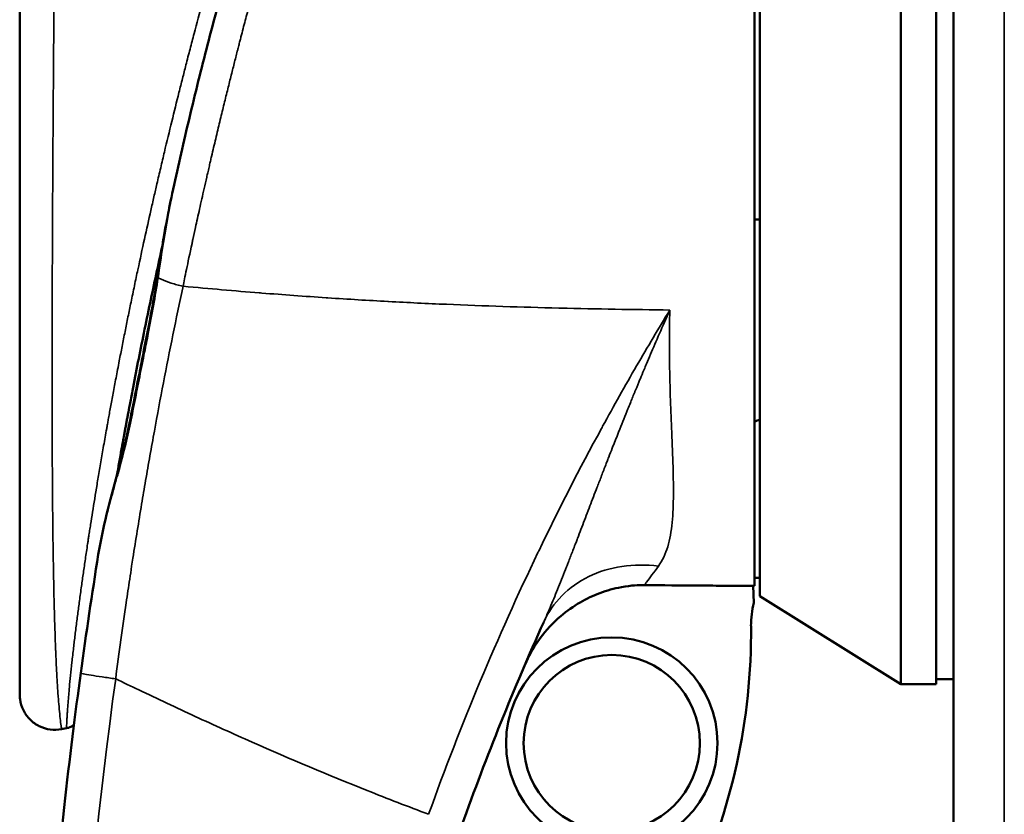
# Model space of a CAD drawing. Header units: inches. Extents: x 0 to 136, y 2 to 86.
# Tile 97 of 144: x 68.63 to 70.83, y 51.33 to 53.1. Entities that reach past the tile are written whole.
import ezdxf

# ---------------------------------------------------------------- set-up
doc = ezdxf.new("R2010")
doc.units = ezdxf.units.IN
doc.header["$LTSCALE"] = 4
doc.header["$MEASUREMENT"] = 0
doc.layers.add('Visible (ANSI)', color=7, linetype='Continuous', lineweight=50)
doc.layers.add('Visible Narrow (ANSI)', color=7, linetype='Continuous', lineweight=35)

msp = doc.modelspace()

# ---------------------------------------------------------------- linework, layer by layer
at = {"layer": 'Visible (ANSI)'}
for p, q in [((70.7192, 29.144), (70.7192, 77.3152)), ((70.6015, 51.6154), (70.6015, 54.3801)), ((70.6802, 51.6154), (70.6802, 54.3801)), ((70.2865, 51.8122), (70.2865, 54.1845)), ((68.633, 51.5925), (68.633, 53.2724)), ((68.9563, 52.6148), (68.9562, 52.6147)), ((68.8478, 52.0692), (68.8478, 52.0691)), ((69.8677, 51.9113), (69.8677, 51.9113)), ((70.2865, 51.8533), (70.2747, 51.8535)), ((70.2732, 51.7975), (70.2716, 51.8351)), ((70.6015, 51.6154), (70.2865, 51.8122)), ((70.6802, 51.6272), (70.7192, 51.6272)), ((70.6802, 51.6154), (70.6015, 51.6154)), ((68.7376, 51.5172), (68.7264, 51.5151))]:
    msp.add_line(p, q, dxfattribs=at)
for radius in [0.2362, 0.1969]:
    msp.add_circle((69.9557, 51.484), radius, dxfattribs=at)
for centre, radius, start, end in [((70.4636, 51.7475), 0.4921, 111.0925, 112.5739), ((70.4633, 51.7477), 0.4917, 138.8235655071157, 138.8236130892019), ((70.4636, 51.7475), 0.1969, 165.2737, 180.5062), ((68.8889, 51.7335), 1.378, 334.6794, 0.5062)]:
    msp.add_arc(centre, radius, start, end, dxfattribs=at)
msp.add_ellipse((77.407, 1853.6622), major_axis=(0.0001, -1801.0227), ratio=0.999848, start_param=6.279224, end_param=6.279231, dxfattribs=at)
for points, knots in [([(70.2747, 54.1685), (70.2747, 54.1202), (70.2747, 54.0073), (70.2747, 53.6092), (70.2747, 53.3978), (70.2747, 52.923), (70.2747, 52.6353), (70.2747, 52.2481), (70.2747, 52.1262), (70.2747, 51.9875), (70.2747, 51.9449), (70.2747, 51.8694), (70.2747, 51.8478), (70.2747, 51.8351)], [0.000011, 0.000011, 0.000011, 0.000011, 0.423801, 0.423801, 0.924167, 0.924167, 1.760841, 1.760841, 2.288223, 2.288223, 2.555113, 2.555113, 2.860178, 2.860178, 2.860178, 2.860178]), ([(68.9758, 52.7212), (68.9873, 52.7742), (68.9995, 52.8276), (69.0251, 52.9351), (69.0387, 52.9897), (69.0669, 53.0987), (69.0815, 53.1534), (69.1112, 53.2603), (69.1263, 53.3127), (69.1417, 53.3647)], [-1.690364, -1.690364, -1.690364, -1.690364, -1.273614, -1.273614, -0.845202, -0.845202, -0.414028, -0.414028, -0.000051, -0.000051, -0.000051, -0.000051]), ([(68.9519, 52.5951), (68.9471, 52.5734), (68.9424, 52.5519), (68.9378, 52.5307), (68.9332, 52.5094), (68.9288, 52.4885), (68.9242, 52.4667), (68.9196, 52.4448), (68.9149, 52.4221), (68.9104, 52.3999), (68.9058, 52.3777), (68.9015, 52.356), (68.8972, 52.3346), (68.893, 52.3131), (68.8889, 52.2919), (68.8848, 52.2707), (68.8827, 52.2602), (68.8807, 52.2496), (68.8788, 52.2394), (68.8774, 52.2321), (68.8761, 52.2251), (68.8747, 52.2177)], [0.21885315, 0.21885315, 0.21885315, 0.21885315, 0.234375, 0.234375, 0.234375, 0.25, 0.25, 0.25, 0.265625, 0.265625, 0.265625, 0.28125, 0.28125, 0.28125, 0.296875, 0.296875, 0.296875, 0.3046875, 0.3046875, 0.3046875, 0.31023223, 0.31023223, 0.31023223, 0.31023223]), ([(68.8664, 52.173), (68.867, 52.176), (68.8675, 52.179), (68.8686, 52.1849), (68.8692, 52.1879), (68.8703, 52.1939), (68.8708, 52.1968), (68.8719, 52.2028), (68.8725, 52.2058), (68.8736, 52.2117), (68.8741, 52.2147), (68.8747, 52.2177)], [0.09742914, 0.09742914, 0.09742914, 0.09742914, 0.097669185, 0.097669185, 0.09790923, 0.09790923, 0.098149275, 0.098149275, 0.09838932, 0.09838932, 0.098629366, 0.098629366, 0.098629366, 0.098629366]), ([(68.8664, 52.173), (68.8644, 52.1619), (68.8624, 52.1511), (68.8605, 52.1404), (68.8569, 52.1206), (68.8534, 52.101), (68.8501, 52.0818)], [0.32054206, 0.32054206, 0.32054206, 0.32054206, 0.328125, 0.328125, 0.328125, 0.34214075, 0.34214075, 0.34214075, 0.34214075]), ([(70.0282, 51.8368), (70.0138, 51.8369), (70.0013, 51.8367), (69.9607, 51.8294), (69.9445, 51.8249), (69.8998, 51.8081), (69.8697, 51.7916), (69.8416, 51.7676)], [-0.6576726, -0.6576726, -0.6576726, -0.6576726, -0.434612, -0.434612, -0.2813206, -0.2813206, -0.0000003, -0.0000003, -0.0000003, -0.0000003]), ([(70.2747, 51.8351), (70.2641, 51.8352), (70.2534, 51.8352), (70.2324, 51.8354), (70.222, 51.8354), (70.1916, 51.8357), (70.1715, 51.8358), (70.1104, 51.8362), (70.0693, 51.8365), (70.0282, 51.8368)], [0.000001, 0.000001, 0.000001, 0.000001, 0.0809695, 0.0809695, 0.1601068, 0.1601068, 0.3130881, 0.3130881, 0.6260992, 0.6260992, 0.6260992, 0.6260992]), ([(69.8416, 51.7676), (69.8245, 51.753), (69.809, 51.7364), (69.7766, 51.6925), (69.7696, 51.6772), (69.7621, 51.6599)], [-0.245443, -0.245443, -0.245443, -0.245443, -0.1437279, -0.1437279, -0.000001, -0.000001, -0.000001, -0.000001]), ([(68.7771, 48.385), (68.7642, 48.4764), (68.7374, 48.6811), (68.7057, 48.9924), (68.6847, 49.2747), (68.672, 49.5031), (68.6647, 49.7072), (68.6614, 49.879), (68.6605, 49.9892), (68.6605, 50.0808), (68.6611, 50.1699), (68.6633, 50.3224), (68.6698, 50.529), (68.6817, 50.7592), (68.7017, 51.0424), (68.7319, 51.3518), (68.7573, 51.552), (68.7693, 51.6403)], [0, 0, 0, 0, 0.125, 0.25, 0.3125, 0.375, 0.4375, 0.46875, 0.5, 0.515625, 0.53125, 0.5625, 0.625, 0.6875, 0.75, 0.875, 1, 1, 1, 1]), ([(68.7264, 51.5151), (68.7182, 51.5136), (68.7096, 51.5133), (68.6928, 51.5156), (68.6844, 51.5181), (68.6691, 51.5257), (68.662, 51.5308), (68.65, 51.5428), (68.6449, 51.5499), (68.6373, 51.5652), (68.6348, 51.5737), (68.6332, 51.5856), (68.633, 51.589), (68.633, 51.5925)], [0, 0, 0, 0, 0.0638299, 0.0638299, 0.1290346, 0.1290346, 0.1938632, 0.1938632, 0.2587409, 0.2587409, 0.3239742, 0.3239742, 0.3502527, 0.3502527, 0.3502527, 0.3502527]), ([(68.7541, 51.5246), (68.7519, 51.523), (68.7496, 51.5215), (68.7441, 51.5189), (68.7409, 51.5179), (68.7376, 51.5173)], [0.10723961, 0.10723961, 0.10723961, 0.10723961, 0.12814213, 0.12814213, 0.15346334, 0.15346334, 0.15346334, 0.15346334]), ([(68.7523, 51.5101), (68.7523, 51.5101), (68.7523, 51.5101), (68.7523, 51.5101), (68.7523, 51.5101), (68.7523, 51.5101), (68.7523, 51.5102), (68.7523, 51.5103), (68.7524, 51.5106), (68.7525, 51.5116), (68.7526, 51.5124), (68.7527, 51.5135)], [0.03015987, 0.03015987, 0.03015987, 0.03015987, 0.03063378, 0.03063378, 0.03399973, 0.03399973, 0.04409808, 0.04409808, 0.07440692, 0.07440692, 0.11893181, 0.11893181, 0.11893181, 0.11893181])]:
    msp.add_open_spline(points, degree=3, knots=knots, dxfattribs=at)
for points in [[(68.9638, 52.6632), (68.966, 52.6752), (68.97, 52.6949), (68.9758, 52.7212)], [(68.9517, 52.594), (68.9554, 52.6171), (68.9595, 52.6402), (68.9638, 52.6632)], [(68.9626, 52.6516), (68.9626, 52.6516), (68.9626, 52.6516), (68.9626, 52.6516)], [(68.9407, 52.5247), (68.9443, 52.5477), (68.9479, 52.5708), (68.9517, 52.594)], [(68.9085, 52.3516), (68.92, 52.4091), (68.9315, 52.4664), (68.9407, 52.5247)], [(68.9085, 52.3516), (68.9053, 52.3356), (68.9022, 52.3197), (68.8991, 52.3039)], [(68.8509, 52.085), (68.8701, 52.1547), (68.8843, 52.2279), (68.8984, 52.3003)], [(68.8991, 52.3039), (68.8988, 52.3027), (68.8986, 52.3015), (68.8984, 52.3003)], [(68.8086, 51.9051), (68.8182, 51.9648), (68.8343, 52.0248), (68.8509, 52.085)], [(68.7693, 51.6403), (68.7815, 51.7292), (68.7946, 51.8175), (68.8086, 51.9051)], [(69.8036, 51.7544), (69.7371, 51.6063), (69.676, 51.4549), (69.6207, 51.3005)], [(68.7376, 51.5172), (68.7376, 51.5172), (68.7376, 51.5172), (68.7376, 51.5172)], [(68.7264, 51.5151), (68.7264, 51.5151), (68.7264, 51.5151), (68.7264, 51.5151)]]:
    msp.add_open_spline(points, degree=3, dxfattribs=at)
at = {"layer": 'Visible Narrow (ANSI)'}
msp.add_line((70.8326, 77.3545), (70.8326, 29.1047), dxfattribs=at)
for points, knots in [([(69.2728, 53.5758), (69.2692, 53.5638), (69.2654, 53.5516), (69.2617, 53.5392), (69.2592, 53.5311), (69.2567, 53.5229), (69.2542, 53.5145), (69.2519, 53.5067), (69.2495, 53.4988), (69.2471, 53.4908), (69.2431, 53.4774), (69.239, 53.4637), (69.2349, 53.4498), (69.2289, 53.4295), (69.2229, 53.4087), (69.2167, 53.3873), (69.2161, 53.3854), (69.2156, 53.3835), (69.215, 53.3815), (69.2116, 53.3698), (69.2082, 53.3579), (69.2049, 53.3461), (69.2032, 53.3402), (69.2015, 53.3343), (69.1997, 53.328), (69.198, 53.3218), (69.1961, 53.3153), (69.1946, 53.3098), (69.193, 53.3043), (69.1918, 53.2999), (69.1904, 53.2951), (69.1891, 53.2904), (69.1877, 53.2853), (69.1863, 53.2802), (69.1834, 53.2701), (69.1806, 53.26), (69.1777, 53.2496), (69.172, 53.2289), (69.1661, 53.2073), (69.1601, 53.1851), (69.1573, 53.1749), (69.1545, 53.1645), (69.1517, 53.154), (69.1515, 53.153), (69.1512, 53.1521), (69.151, 53.1511), (69.1479, 53.1396), (69.1448, 53.1279), (69.1416, 53.116), (69.1385, 53.1041), (69.1353, 53.0921), (69.1321, 53.0798), (69.1305, 53.0736), (69.1289, 53.0674), (69.1273, 53.0613), (69.1265, 53.0582), (69.1257, 53.0552), (69.1249, 53.0519), (69.124, 53.0486), (69.1231, 53.0451), (69.1225, 53.0424), (69.1218, 53.0398), (69.1213, 53.038), (69.1208, 53.036), (69.1203, 53.034), (69.1197, 53.0317), (69.1191, 53.0294), (69.118, 53.0249), (69.1168, 53.0205), (69.1157, 53.0159), (69.1134, 53.0069), (69.1109, 52.9973), (69.1085, 52.9875), (69.106, 52.9776), (69.1034, 52.9675), (69.1008, 52.957), (69.0982, 52.9465), (69.0955, 52.9357), (69.0928, 52.9245), (69.09, 52.9134), (69.0872, 52.902), (69.0844, 52.8902), (69.0815, 52.8782), (69.0785, 52.8659), (69.0755, 52.8532), (69.0724, 52.8406), (69.0694, 52.8277), (69.0663, 52.8145), (69.0647, 52.8079), (69.0631, 52.8012), (69.0615, 52.7944), (69.0607, 52.7909), (69.0599, 52.7874), (69.0591, 52.7841), (69.0584, 52.7808), (69.0576, 52.7776), (69.0567, 52.7737), (69.0558, 52.7698), (69.0547, 52.765), (69.0537, 52.7606), (69.0529, 52.7571), (69.0521, 52.7539), (69.0514, 52.7506), (69.0512, 52.7497), (69.051, 52.7487), (69.0507, 52.7478), (69.0488, 52.7394), (69.0469, 52.7311), (69.0451, 52.723), (69.0414, 52.7068), (69.038, 52.6915), (69.0348, 52.677), (69.0315, 52.6625), (69.0285, 52.6488), (69.0257, 52.6359), (69.0237, 52.6265), (69.0217, 52.6176), (69.0199, 52.609), (69.0192, 52.6059), (69.0185, 52.6027), (69.0179, 52.5997), (69.013, 52.5772), (69.009, 52.558), (69.0056, 52.5422), (69.0023, 52.5263), (68.9997, 52.5137), (68.9978, 52.5044)], [0, 0, 0, 0, 0.037736, 0.037736, 0.037736, 0.0625, 0.0625, 0.0625, 0.085798, 0.085798, 0.085798, 0.125, 0.125, 0.125, 0.182318, 0.182318, 0.182318, 0.1875, 0.1875, 0.1875, 0.21875, 0.21875, 0.21875, 0.234375, 0.234375, 0.234375, 0.25, 0.25, 0.25, 0.265625, 0.265625, 0.265625, 0.28125, 0.28125, 0.28125, 0.3125, 0.3125, 0.3125, 0.375, 0.375, 0.375, 0.403634, 0.403634, 0.403634, 0.40625, 0.40625, 0.40625, 0.4375, 0.4375, 0.4375, 0.46875, 0.46875, 0.46875, 0.484375, 0.484375, 0.484375, 0.492188, 0.492188, 0.492188, 0.5, 0.5, 0.5, 0.507812, 0.507812, 0.507812, 0.515625, 0.515625, 0.515625, 0.53125, 0.53125, 0.53125, 0.5625, 0.5625, 0.5625, 0.59375, 0.59375, 0.59375, 0.625, 0.625, 0.625, 0.655974, 0.655974, 0.655974, 0.6875, 0.6875, 0.6875, 0.71875, 0.71875, 0.71875, 0.734375, 0.734375, 0.734375, 0.742188, 0.742188, 0.742188, 0.75, 0.75, 0.75, 0.757812, 0.757812, 0.757812, 0.763854, 0.763854, 0.763854, 0.765625, 0.765625, 0.765625, 0.78125, 0.78125, 0.78125, 0.8125, 0.8125, 0.8125, 0.84375, 0.84375, 0.84375, 0.866494, 0.866494, 0.866494, 0.875, 0.875, 0.875, 0.9375, 0.9375, 0.9375, 1, 1, 1, 1]), ([(68.7376, 51.5172), (68.7376, 51.5173), (68.7376, 51.5175), (68.7376, 51.5178), (68.7377, 51.5192), (68.7378, 51.5228), (68.738, 51.5271), (68.7381, 51.5292), (68.7382, 51.5315), (68.7384, 51.5339), (68.7384, 51.5351), (68.7385, 51.5364), (68.7385, 51.5375), (68.7386, 51.5387), (68.7387, 51.5398), (68.7387, 51.5411), (68.7388, 51.5424), (68.7389, 51.5441), (68.739, 51.5457), (68.7391, 51.5473), (68.7392, 51.549), (68.7393, 51.5506), (68.7396, 51.554), (68.7398, 51.5576), (68.7401, 51.5613), (68.7403, 51.5651), (68.7406, 51.5689), (68.7409, 51.573), (68.7413, 51.5771), (68.7416, 51.5815), (68.742, 51.5855), (68.7423, 51.5894), (68.7426, 51.5929), (68.7429, 51.5967), (68.7433, 51.6004), (68.7436, 51.6045), (68.744, 51.6087), (68.7448, 51.617), (68.7456, 51.6257), (68.7466, 51.6351), (68.7475, 51.6444), (68.7486, 51.6543), (68.7497, 51.6646), (68.7502, 51.6697), (68.7508, 51.6749), (68.7514, 51.6804), (68.7521, 51.686), (68.7527, 51.6919), (68.7533, 51.697), (68.7539, 51.7022), (68.7545, 51.7065), (68.755, 51.7112), (68.7556, 51.7158), (68.7562, 51.7208), (68.7568, 51.7258), (68.758, 51.7359), (68.7593, 51.7464), (68.7606, 51.7568), (68.7613, 51.762), (68.762, 51.7672), (68.7626, 51.7722), (68.7633, 51.7772), (68.7639, 51.782), (68.7645, 51.7869), (68.7658, 51.7968), (68.7672, 51.8071), (68.7687, 51.8181), (68.7695, 51.8236), (68.7703, 51.8293), (68.771, 51.8346), (68.7717, 51.8398), (68.7724, 51.8445), (68.7731, 51.8494), (68.7744, 51.8591), (68.7759, 51.8693), (68.7774, 51.8797), (68.7789, 51.8901), (68.7805, 51.9008), (68.7821, 51.9119), (68.7829, 51.9175), (68.7838, 51.9231), (68.7846, 51.9288), (68.7851, 51.9316), (68.7855, 51.9344), (68.7859, 51.9374), (68.7864, 51.9404), (68.7869, 51.9436), (68.7873, 51.9461), (68.7877, 51.9486), (68.7879, 51.9504), (68.7882, 51.9524), (68.7886, 51.9545), (68.7889, 51.9567), (68.7892, 51.9589), (68.7899, 51.9633), (68.7906, 51.9677), (68.7913, 51.9722), (68.7927, 51.9811), (68.7942, 51.9905), (68.7957, 52.0001), (68.7988, 52.0193), (68.8021, 52.0397), (68.8057, 52.0613), (68.8075, 52.0722), (68.8093, 52.0833), (68.8113, 52.0948), (68.8132, 52.1062), (68.8152, 52.118), (68.8173, 52.1301), (68.8194, 52.1422), (68.8216, 52.1545), (68.8238, 52.1674), (68.825, 52.1738), (68.8261, 52.1803), (68.8273, 52.1867), (68.8278, 52.1899), (68.8284, 52.1931), (68.829, 52.1966), (68.8297, 52.2), (68.8303, 52.2038), (68.8308, 52.2065), (68.8313, 52.2093), (68.8317, 52.2111), (68.832, 52.2132), (68.8324, 52.2153), (68.8329, 52.2177), (68.8333, 52.2201), (68.8342, 52.2249), (68.835, 52.2296), (68.8359, 52.2345), (68.8377, 52.2442), (68.8396, 52.2546), (68.8417, 52.2656), (68.8437, 52.2765), (68.8459, 52.2881), (68.8482, 52.2999), (68.8493, 52.3059), (68.8504, 52.3119), (68.8517, 52.3183), (68.8529, 52.3248), (68.8542, 52.3316), (68.8554, 52.3376), (68.8565, 52.3435), (68.8575, 52.3486), (68.8586, 52.3539), (68.8596, 52.3592), (68.8607, 52.3647), (68.8618, 52.3702), (68.8639, 52.3813), (68.8661, 52.3921), (68.8683, 52.4031), (68.8705, 52.4141), (68.8727, 52.4252), (68.8749, 52.436), (68.8771, 52.4468), (68.8793, 52.4574), (68.8817, 52.469), (68.8841, 52.4807), (68.8868, 52.4934), (68.8893, 52.5057), (68.8919, 52.518), (68.8944, 52.5297), (68.8969, 52.5414), (68.9019, 52.5647), (68.9068, 52.5876), (68.9117, 52.6097), (68.9165, 52.6318), (68.9213, 52.6531), (68.9259, 52.6736), (68.9282, 52.6839), (68.9305, 52.6939), (68.9328, 52.704), (68.934, 52.709), (68.9351, 52.714), (68.9362, 52.7187), (68.9373, 52.7234), (68.9383, 52.7278), (68.9395, 52.7332), (68.9408, 52.7386), (68.9423, 52.7451), (68.9437, 52.7513), (68.9452, 52.7574), (68.9465, 52.7633), (68.9479, 52.7691), (68.9507, 52.7809), (68.9535, 52.7927), (68.9562, 52.8043), (68.9618, 52.8276), (68.9673, 52.8502), (68.9727, 52.8724), (68.9781, 52.8945), (68.9835, 52.9162), (68.9887, 52.9372), (68.9914, 52.9477), (68.994, 52.958), (68.9966, 52.9684), (68.9979, 52.9736), (68.9992, 52.9788), (69.0005, 52.9837), (69.0017, 52.9886), (69.0029, 52.9933), (69.0043, 52.9988), (69.0057, 53.0042), (69.0073, 53.0105), (69.0089, 53.0166), (69.0105, 53.0226), (69.012, 53.0284), (69.0135, 53.0342), (69.0165, 53.0458), (69.0195, 53.0574), (69.0225, 53.0689), (69.0286, 53.0919), (69.0346, 53.1144), (69.0405, 53.1364), (69.0464, 53.1584), (69.0523, 53.1799), (69.0581, 53.2011), (69.0611, 53.2117), (69.064, 53.2223), (69.0668, 53.2324), (69.0696, 53.2426), (69.0724, 53.2523), (69.0754, 53.263), (69.0784, 53.2738), (69.0817, 53.2855), (69.085, 53.2969), (69.0882, 53.3082), (69.0913, 53.3191), (69.0945, 53.33), (69.0976, 53.3409), (69.1007, 53.3518), (69.1038, 53.3624), (69.1069, 53.373), (69.1099, 53.3833), (69.1131, 53.3941), (69.1163, 53.4049), (69.1196, 53.4162), (69.1229, 53.4271), (69.1261, 53.438), (69.1293, 53.4486), (69.1325, 53.4594), (69.139, 53.4809), (69.1458, 53.5032), (69.1523, 53.5244)], [0.4978071, 0.4978071, 0.4978071, 0.4978071, 0.5, 0.5, 0.5, 0.5078125, 0.5078125, 0.5078125, 0.5117188, 0.5117188, 0.5117188, 0.5136719, 0.5136719, 0.5136719, 0.515625, 0.515625, 0.515625, 0.5175781, 0.5175781, 0.5175781, 0.5195312, 0.5195312, 0.5195312, 0.5234375, 0.5234375, 0.5234375, 0.5273438, 0.5273438, 0.5273438, 0.53125, 0.53125, 0.53125, 0.5351562, 0.5351562, 0.5351562, 0.5390625, 0.5390625, 0.5390625, 0.546875, 0.546875, 0.546875, 0.5546875, 0.5546875, 0.5546875, 0.5585938, 0.5585938, 0.5585938, 0.5625, 0.5625, 0.5625, 0.5664062, 0.5664062, 0.5664062, 0.5703125, 0.5703125, 0.5703125, 0.578125, 0.578125, 0.578125, 0.5820312, 0.5820312, 0.5820312, 0.5859375, 0.5859375, 0.5859375, 0.59375, 0.59375, 0.59375, 0.5976562, 0.5976562, 0.5976562, 0.6015625, 0.6015625, 0.6015625, 0.609375, 0.609375, 0.609375, 0.6171875, 0.6171875, 0.6171875, 0.6210938, 0.6210938, 0.6210938, 0.6230469, 0.6230469, 0.6230469, 0.625, 0.625, 0.625, 0.6269531, 0.6269531, 0.6269531, 0.6289062, 0.6289062, 0.6289062, 0.6328125, 0.6328125, 0.6328125, 0.640625, 0.640625, 0.640625, 0.65625, 0.65625, 0.65625, 0.6640625, 0.6640625, 0.6640625, 0.671875, 0.671875, 0.671875, 0.6796875, 0.6796875, 0.6796875, 0.6835938, 0.6835938, 0.6835938, 0.6855469, 0.6855469, 0.6855469, 0.6875, 0.6875, 0.6875, 0.6894531, 0.6894531, 0.6894531, 0.6914062, 0.6914062, 0.6914062, 0.6953125, 0.6953125, 0.6953125, 0.703125, 0.703125, 0.703125, 0.7109375, 0.7109375, 0.7109375, 0.7148438, 0.7148438, 0.7148438, 0.71875, 0.71875, 0.71875, 0.7226562, 0.7226562, 0.7226562, 0.7265625, 0.7265625, 0.7265625, 0.734375, 0.734375, 0.734375, 0.7421875, 0.7421875, 0.7421875, 0.75, 0.75, 0.75, 0.7578125, 0.7578125, 0.7578125, 0.765625, 0.765625, 0.765625, 0.78125, 0.78125, 0.78125, 0.796875, 0.796875, 0.796875, 0.8046875, 0.8046875, 0.8046875, 0.8085938, 0.8085938, 0.8085938, 0.8125, 0.8125, 0.8125, 0.8164062, 0.8164062, 0.8164062, 0.8203125, 0.8203125, 0.8203125, 0.828125, 0.828125, 0.828125, 0.84375, 0.84375, 0.84375, 0.859375, 0.859375, 0.859375, 0.8671875, 0.8671875, 0.8671875, 0.8710938, 0.8710938, 0.8710938, 0.875, 0.875, 0.875, 0.8789062, 0.8789062, 0.8789062, 0.8828125, 0.8828125, 0.8828125, 0.890625, 0.890625, 0.890625, 0.90625, 0.90625, 0.90625, 0.921875, 0.921875, 0.921875, 0.9296875, 0.9296875, 0.9296875, 0.9375, 0.9375, 0.9375, 0.9453125, 0.9453125, 0.9453125, 0.953125, 0.953125, 0.953125, 0.9609375, 0.9609375, 0.9609375, 0.96875, 0.96875, 0.96875, 0.9765625, 0.9765625, 0.9765625, 0.984375, 0.984375, 0.984375, 1, 1, 1, 1]), ([(68.7264, 51.5151), (68.7264, 51.5151), (68.7263, 51.5155), (68.7262, 51.5162), (68.726, 51.5179), (68.7255, 51.5215), (68.7249, 51.5263), (68.7249, 51.5264), (68.7249, 51.5264), (68.7249, 51.5265), (68.7243, 51.5313), (68.7236, 51.5371), (68.7229, 51.5436), (68.7229, 51.5438), (68.7229, 51.5439), (68.7229, 51.5441), (68.7222, 51.5507), (68.7215, 51.558), (68.7208, 51.5656), (68.7202, 51.5728), (68.7195, 51.5804), (68.719, 51.5881), (68.7189, 51.5885), (68.7189, 51.5889), (68.7189, 51.5893), (68.7177, 51.6049), (68.7167, 51.6212), (68.7158, 51.6379), (68.7158, 51.6385), (68.7158, 51.6391), (68.7157, 51.6397), (68.7148, 51.6563), (68.7141, 51.6733), (68.7134, 51.6904), (68.7133, 51.6912), (68.7133, 51.6921), (68.7133, 51.6929), (68.7126, 51.7099), (68.712, 51.7269), (68.7114, 51.744), (68.7109, 51.7619), (68.7104, 51.78), (68.7099, 51.7982), (68.7099, 51.7995), (68.7099, 51.8008), (68.7099, 51.8021), (68.709, 51.8372), (68.7083, 51.8726), (68.7078, 51.9083), (68.7078, 51.9101), (68.7078, 51.9119), (68.7077, 51.9137), (68.7072, 51.949), (68.7068, 51.9847), (68.7065, 52.0205), (68.7065, 52.0228), (68.7064, 52.025), (68.7064, 52.0273), (68.7061, 52.0627), (68.7059, 52.0981), (68.7057, 52.1335), (68.7057, 52.1362), (68.7057, 52.1389), (68.7057, 52.1416), (68.7055, 52.1766), (68.7055, 52.2115), (68.7054, 52.2465), (68.7053, 52.2842), (68.7053, 52.3219), (68.7054, 52.3597), (68.7054, 52.3633), (68.7054, 52.3669), (68.7054, 52.3706), (68.7055, 52.4425), (68.7057, 52.5145), (68.706, 52.5867), (68.706, 52.5912), (68.706, 52.5958), (68.7061, 52.6003), (68.7064, 52.6716), (68.7067, 52.7431), (68.7072, 52.8147), (68.7073, 52.8201), (68.7073, 52.8256), (68.7073, 52.8311), (68.7078, 52.9018), (68.7083, 52.9725), (68.7088, 53.0438), (68.7089, 53.0502), (68.7089, 53.0566), (68.709, 53.063), (68.7092, 53.1019), (68.7096, 53.1407), (68.7099, 53.1794), (68.7101, 53.1989), (68.7103, 53.2183), (68.7104, 53.2377), (68.7105, 53.2474), (68.7106, 53.2571), (68.7107, 53.2668), (68.7107, 53.2691), (68.7107, 53.2715), (68.7108, 53.2738)], [0.4966465, 0.4966465, 0.4966465, 0.4966465, 0.5, 0.5, 0.5, 0.5078125, 0.5078125, 0.5078125, 0.5079068, 0.5079068, 0.5079068, 0.515625, 0.515625, 0.515625, 0.5158111, 0.5158111, 0.5158111, 0.5237053, 0.5237053, 0.5237053, 0.53125, 0.53125, 0.53125, 0.5316247, 0.5316247, 0.5316247, 0.546875, 0.546875, 0.546875, 0.5474363, 0.5474363, 0.5474363, 0.5625, 0.5625, 0.5625, 0.5632489, 0.5632489, 0.5632489, 0.578125, 0.578125, 0.578125, 0.59375, 0.59375, 0.59375, 0.5948738, 0.5948738, 0.5948738, 0.625, 0.625, 0.625, 0.6264969, 0.6264969, 0.6264969, 0.65625, 0.65625, 0.65625, 0.6581247, 0.6581247, 0.6581247, 0.6875, 0.6875, 0.6875, 0.6897461, 0.6897461, 0.6897461, 0.71875, 0.71875, 0.71875, 0.75, 0.75, 0.75, 0.7529961, 0.7529961, 0.7529961, 0.8125, 0.8125, 0.8125, 0.8162445, 0.8162445, 0.8162445, 0.875, 0.875, 0.875, 0.8794971, 0.8794971, 0.8794971, 0.9375, 0.9375, 0.9375, 0.9427334, 0.9427334, 0.9427334, 0.9743539, 0.9743539, 0.9743539, 0.990177, 0.990177, 0.990177, 0.9980859, 0.9980859, 0.9980859, 0.9999997, 0.9999997, 0.9999997, 0.9999997]), ([(68.9528, 52.5933), (68.9564, 52.6164), (68.9603, 52.6393), (68.9645, 52.6623), (68.9659, 52.6698), (68.9673, 52.6773), (68.9687, 52.6848), (68.971, 52.6969), (68.9733, 52.7091), (68.9758, 52.7212)], [0, 0, 0, 0, 0.0748086, 0.0748086, 0.0748086, 0.0993031, 0.0993031, 0.0993031, 0.138914, 0.138914, 0.138914, 0.138914]), ([(68.8519, 52.0835), (68.8522, 52.0844), (68.8525, 52.0853), (68.8527, 52.0863), (68.8626, 52.1208), (68.8712, 52.1562), (68.8789, 52.192), (68.8828, 52.2103), (68.8865, 52.2288), (68.8902, 52.2472), (68.8938, 52.2656), (68.8974, 52.2841), (68.901, 52.3025), (68.9046, 52.3209), (68.9083, 52.3392), (68.912, 52.3576), (68.9148, 52.3714), (68.9175, 52.3851), (68.9202, 52.3989), (68.9283, 52.4402), (68.9359, 52.4816), (68.9422, 52.5236)], [0, 0, 0, 0, 0.006506, 0.006506, 0.006506, 0.25, 0.25, 0.25, 0.375, 0.375, 0.375, 0.5, 0.5, 0.5, 0.625, 0.625, 0.625, 0.71875, 0.71875, 0.71875, 1, 1, 1, 1]), ([(68.9978, 52.5044), (68.9887, 52.5064), (68.9797, 52.5089), (68.9715, 52.5115), (68.9632, 52.5142), (68.9557, 52.5171), (68.9493, 52.52), (68.9467, 52.5212), (68.9444, 52.5224), (68.9422, 52.5236)], [0.0000001, 0.0000001, 0.0000001, 0.0000001, 0.4160871, 0.4160871, 0.4160871, 0.8321779, 0.8321779, 0.8321779, 1, 1, 1, 1]), ([(68.9978, 52.5044), (68.99, 52.4678), (68.9824, 52.4315), (68.9752, 52.3957), (68.9679, 52.3598), (68.9609, 52.3245), (68.954, 52.2888), (68.9472, 52.2531), (68.9404, 52.217), (68.9338, 52.1807), (68.9305, 52.1626), (68.9272, 52.1444), (68.924, 52.126), (68.9207, 52.1076), (68.9174, 52.0888), (68.9143, 52.0708), (68.9112, 52.0528), (68.9083, 52.0354), (68.9053, 52.0176), (68.8989, 51.9788), (68.8923, 51.9382), (68.8859, 51.897), (68.885, 51.8911), (68.8841, 51.8852), (68.8831, 51.8791), (68.8817, 51.8695), (68.8801, 51.8595), (68.8788, 51.8504), (68.8774, 51.8412), (68.8761, 51.8328), (68.8748, 51.8241), (68.8735, 51.8154), (68.8722, 51.8064), (68.8709, 51.7974), (68.863, 51.7432), (68.8551, 51.687), (68.8474, 51.6276)], [0, 0, 0, 0, 0.125, 0.125, 0.125, 0.25, 0.25, 0.25, 0.375, 0.375, 0.375, 0.4375, 0.4375, 0.4375, 0.5, 0.5, 0.5, 0.5625, 0.5625, 0.5625, 0.699136, 0.699136, 0.699136, 0.71875, 0.71875, 0.71875, 0.75, 0.75, 0.75, 0.78125, 0.78125, 0.78125, 0.8125, 0.8125, 0.8125, 1, 1, 1, 1]), ([(70.0854, 52.4514), (70.0039, 52.4523), (69.9224, 52.4537), (69.8405, 52.4557), (69.8395, 52.4557), (69.8385, 52.4558), (69.8375, 52.4558), (69.7546, 52.4578), (69.6713, 52.4605), (69.5861, 52.4641), (69.5436, 52.4659), (69.5006, 52.468), (69.4567, 52.4704), (69.4561, 52.4704), (69.4556, 52.4704), (69.4551, 52.4705), (69.4117, 52.4728), (69.3674, 52.4755), (69.3212, 52.4785), (69.3201, 52.4786), (69.319, 52.4787), (69.3179, 52.4788), (69.2942, 52.4804), (69.2701, 52.482), (69.2452, 52.4839), (69.2221, 52.4856), (69.1983, 52.4874), (69.1738, 52.4893), (69.1719, 52.4895), (69.17, 52.4896), (69.1681, 52.4898), (69.1415, 52.4919), (69.1137, 52.4942), (69.084, 52.4967), (69.0571, 52.4991), (69.0288, 52.5016), (68.9978, 52.5044)], [0, 0, 0, 0, 0.2469989, 0.2469989, 0.2469989, 0.25, 0.25, 0.25, 0.4999988, 0.4999988, 0.4999988, 0.625, 0.625, 0.625, 0.6264992, 0.6264992, 0.6264992, 0.75, 0.75, 0.75, 0.7529965, 0.7529965, 0.7529965, 0.8161761, 0.8161761, 0.8161761, 0.875, 0.875, 0.875, 0.8795144, 0.8795144, 0.8795144, 0.9428034, 0.9428034, 0.9428034, 1, 1, 1, 1]), ([(70.0854, 52.4514), (70.0604, 52.4105), (70.0357, 52.3689), (70.0112, 52.3267), (69.9855, 52.2824), (69.9601, 52.2372), (69.9352, 52.1916), (69.9343, 52.19), (69.9335, 52.1883), (69.9326, 52.1867), (69.8838, 52.0972), (69.8371, 52.0059), (69.7924, 51.913), (69.7919, 51.9119), (69.7913, 51.9108), (69.7908, 51.9096), (69.7005, 51.7215), (69.6189, 51.5269), (69.5466, 51.325)], [0, 0, 0, 0, 0.1197092, 0.1197092, 0.1197092, 0.2454941, 0.2454941, 0.2454941, 0.25, 0.25, 0.25, 0.4970014, 0.4970014, 0.4970014, 0.5, 0.5, 0.5, 1, 1, 1, 1]), ([(69.8036, 51.7544), (69.8089, 51.7661), (69.8143, 51.7785), (69.8198, 51.7916), (69.8253, 51.8047), (69.831, 51.8184), (69.8368, 51.8328), (69.8426, 51.8472), (69.8486, 51.8622), (69.8548, 51.8781), (69.8554, 51.8798), (69.8561, 51.8814), (69.8567, 51.8831), (69.8577, 51.8856), (69.8587, 51.8881), (69.8596, 51.8906), (69.8611, 51.8945), (69.8626, 51.8983), (69.8641, 51.9022), (69.8657, 51.9062), (69.8673, 51.9103), (69.869, 51.9146), (69.8706, 51.919), (69.8724, 51.9236), (69.8738, 51.9273), (69.8753, 51.931), (69.8763, 51.9338), (69.8775, 51.9368), (69.8786, 51.9398), (69.8799, 51.9431), (69.8812, 51.9465), (69.8837, 51.9531), (69.8862, 51.9597), (69.8888, 51.9664), (69.894, 51.9799), (69.8994, 51.9941), (69.905, 52.0088), (69.91, 52.0219), (69.9152, 52.0354), (69.9206, 52.0494), (69.9212, 52.0511), (69.9219, 52.0527), (69.9225, 52.0544), (69.9255, 52.0623), (69.9286, 52.0704), (69.9318, 52.0784), (69.9333, 52.0824), (69.9349, 52.0864), (69.9365, 52.0907), (69.9382, 52.095), (69.9399, 52.0995), (69.9414, 52.1032), (69.9428, 52.1069), (69.9439, 52.1098), (69.9451, 52.1129), (69.9463, 52.116), (69.9476, 52.1194), (69.9489, 52.1227), (69.9516, 52.1294), (69.9542, 52.1361), (69.9568, 52.1429), (69.9611, 52.1537), (69.9655, 52.1648), (69.97, 52.1763), (69.9712, 52.1793), (69.9724, 52.1823), (69.9736, 52.1854), (69.9794, 52.2), (69.9855, 52.2151), (69.9918, 52.2306), (69.9935, 52.235), (69.9954, 52.2395), (69.9972, 52.244), (69.9986, 52.2474), (69.9999, 52.2508), (70.0013, 52.2542), (70.003, 52.2582), (70.0046, 52.2623), (70.0063, 52.2662), (70.0071, 52.2682), (70.0079, 52.2702), (70.0088, 52.2723), (70.0096, 52.2744), (70.0106, 52.2768), (70.0113, 52.2784), (70.012, 52.2801), (70.0124, 52.2811), (70.0129, 52.2823), (70.0134, 52.2835), (70.014, 52.2849), (70.0145, 52.2863), (70.0157, 52.289), (70.0168, 52.2917), (70.0179, 52.2945), (70.0203, 52.3001), (70.0227, 52.3061), (70.0253, 52.3122), (70.0262, 52.3142), (70.027, 52.3163), (70.0279, 52.3183), (70.0297, 52.3226), (70.0315, 52.327), (70.0334, 52.3315), (70.0362, 52.3382), (70.0392, 52.3452), (70.0423, 52.3524), (70.0484, 52.3668), (70.0551, 52.3823), (70.0622, 52.3988), (70.0694, 52.4153), (70.0771, 52.4329), (70.0854, 52.4514)], [0, 0, 0, 0, 0.0625, 0.0625, 0.0625, 0.125, 0.125, 0.125, 0.1875, 0.1875, 0.1875, 0.1941102, 0.1941102, 0.1941102, 0.2038097, 0.2038097, 0.2038097, 0.21875, 0.21875, 0.21875, 0.234375, 0.234375, 0.234375, 0.25, 0.25, 0.25, 0.265625, 0.265625, 0.265625, 0.28125, 0.28125, 0.28125, 0.3125, 0.3125, 0.3125, 0.375, 0.375, 0.375, 0.4309642, 0.4309642, 0.4309642, 0.4375, 0.4375, 0.4375, 0.46875, 0.46875, 0.46875, 0.484375, 0.484375, 0.484375, 0.5, 0.5, 0.5, 0.515625, 0.515625, 0.515625, 0.53125, 0.53125, 0.53125, 0.5625, 0.5625, 0.5625, 0.6119797, 0.6119797, 0.6119797, 0.625, 0.625, 0.625, 0.6875, 0.6875, 0.6875, 0.7054399, 0.7054399, 0.7054399, 0.71875, 0.71875, 0.71875, 0.734375, 0.734375, 0.734375, 0.7421875, 0.7421875, 0.7421875, 0.75, 0.75, 0.75, 0.7578125, 0.7578125, 0.7578125, 0.765625, 0.765625, 0.765625, 0.78125, 0.78125, 0.78125, 0.8125, 0.8125, 0.8125, 0.8226419, 0.8226419, 0.8226419, 0.84375, 0.84375, 0.84375, 0.875, 0.875, 0.875, 0.9375, 0.9375, 0.9375, 1, 1, 1, 1]), ([(70.0599, 51.8793), (70.0692, 51.892), (70.0758, 51.9065), (70.0807, 51.9228), (70.0856, 51.9391), (70.0887, 51.9571), (70.0906, 51.9767), (70.0925, 51.9962), (70.0933, 52.0174), (70.0934, 52.0398), (70.0935, 52.0621), (70.093, 52.0857), (70.0922, 52.1105), (70.0914, 52.1352), (70.0903, 52.1611), (70.0892, 52.1879), (70.0883, 52.211), (70.0873, 52.2348), (70.0865, 52.2592), (70.0864, 52.2633), (70.0863, 52.2673), (70.0861, 52.2714), (70.0853, 52.298), (70.0848, 52.3254), (70.0845, 52.3532), (70.0845, 52.3553), (70.0845, 52.3573), (70.0845, 52.3594), (70.0844, 52.3745), (70.0844, 52.3896), (70.0845, 52.4049), (70.0846, 52.4126), (70.0847, 52.4203), (70.0849, 52.4281), (70.085, 52.4358), (70.0852, 52.4436), (70.0854, 52.4514)], [0, 0, 0, 0, 0.1246855, 0.1246855, 0.1246855, 0.25, 0.25, 0.25, 0.3754686, 0.3754686, 0.3754686, 0.5, 0.5, 0.5, 0.6246986, 0.6246986, 0.6246986, 0.7319173, 0.7319173, 0.7319173, 0.7497002, 0.7497002, 0.7497002, 0.8659586, 0.8659586, 0.8659586, 0.8745904, 0.8745904, 0.8745904, 0.9373119, 0.9373119, 0.9373119, 0.9686924, 0.9686924, 0.9686924, 1, 1, 1, 1]), ([(68.8519, 52.0835), (68.8476, 52.0684), (68.8433, 52.0534), (68.8392, 52.0385), (68.8372, 52.031), (68.8351, 52.0235), (68.8332, 52.0163), (68.8313, 52.009), (68.8295, 52.0019), (68.8275, 51.9943), (68.8256, 51.9867), (68.8236, 51.9785), (68.8218, 51.9706), (68.8199, 51.9628), (68.8182, 51.9553), (68.8167, 51.9479), (68.8135, 51.9331), (68.8108, 51.9187), (68.8086, 51.9051)], [0, 0, 0, 0, 0.25, 0.25, 0.25, 0.375, 0.375, 0.375, 0.499452, 0.499452, 0.499452, 0.625, 0.625, 0.625, 0.75, 0.75, 0.75, 1, 1, 1, 1]), ([(69.8036, 51.7544), (69.8134, 51.7761), (69.8271, 51.796), (69.8441, 51.8132), (69.8612, 51.8304), (69.8816, 51.8449), (69.9043, 51.856), (69.927, 51.8671), (69.9522, 51.8748), (69.9785, 51.8787), (70.0049, 51.8827), (70.0324, 51.8829), (70.0599, 51.8793)], [0, 0, 0, 0, 0.2499276, 0.2499276, 0.2499276, 0.5, 0.5, 0.5, 0.7500724, 0.7500724, 0.7500724, 1, 1, 1, 1]), ([(70.0282, 51.8368), (70.0298, 51.8389), (70.0315, 51.8411), (70.0332, 51.8435), (70.0406, 51.8532), (70.0495, 51.8652), (70.0599, 51.8793)], [0, 0, 0, 0, 0.194143, 0.194143, 0.194143, 1, 1, 1, 1]), ([(68.8551, 48.394), (68.7793, 48.9293), (68.7406, 49.4699), (68.7393, 50.0105), (68.738, 50.5512), (68.7741, 51.0919), (68.8474, 51.6276)], [0, 0, 0, 0, 0.5, 0.5, 0.5, 1, 1, 1, 1]), ([(68.8474, 51.6276), (68.8371, 51.629), (68.8269, 51.6304), (68.8175, 51.6318), (68.8082, 51.6332), (68.7995, 51.6345), (68.7924, 51.6357), (68.785, 51.6369), (68.7792, 51.6379), (68.7753, 51.6387), (68.7714, 51.6395), (68.7693, 51.64), (68.7693, 51.6403)], [0, 0, 0, 0, 0.25, 0.25, 0.25, 0.497, 0.497, 0.497, 0.75, 0.75, 0.75, 1, 1, 1, 1]), ([(68.8474, 51.6276), (68.8646, 51.6193), (68.8818, 51.6111), (68.899, 51.6029), (68.9409, 51.5829), (68.9829, 51.5631), (69.0251, 51.5437), (69.0673, 51.5242), (69.1096, 51.505), (69.1521, 51.4863), (69.2371, 51.4487), (69.3228, 51.4127), (69.409, 51.3783), (69.4547, 51.3601), (69.5006, 51.3424), (69.5466, 51.325)], [0, 0, 0, 0, 0.0750166, 0.0750166, 0.0750166, 0.2578171, 0.2578171, 0.2578171, 0.4406177, 0.4406177, 0.4406177, 0.8062189, 0.8062189, 0.8062189, 1, 1, 1, 1])]:
    msp.add_open_spline(points, degree=3, knots=knots, dxfattribs=at)
for points in [[(68.9517, 52.594), (68.9517, 52.5938), (68.952, 52.5936), (68.9528, 52.5933)], [(68.9422, 52.5236), (68.9457, 52.5467), (68.9492, 52.57), (68.9528, 52.5933)], [(68.9407, 52.5247), (68.9406, 52.5244), (68.9412, 52.524), (68.9422, 52.5236)], [(68.8509, 52.085), (68.8508, 52.0846), (68.8512, 52.0841), (68.8519, 52.0835)]]:
    msp.add_open_spline(points, degree=3, dxfattribs=at)

doc.saveas('drawing.dxf')
